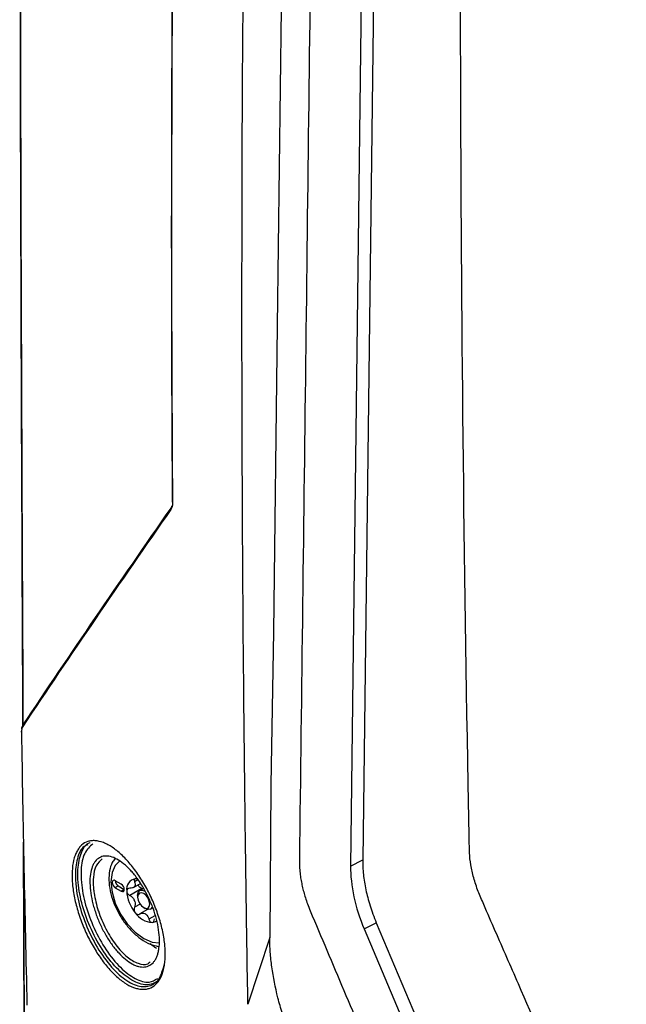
# Model space of a CAD drawing. Header units: millimetres. Extents: x 196 to 867, y -245 to 1107.
# Tile 67 of 79: x 696 to 720, y 840 to 879. Entities that reach past the tile are written whole.
import ezdxf

# ---------------------------------------------------------------- set-up
doc = ezdxf.new("R2010")
doc.units = ezdxf.units.MM

msp = doc.modelspace()

# ---------------------------------------------------------------- linework, layer by layer
at = {"color": 7, "linetype": 'Continuous', "lineweight": 25}
for p, q in [((710.718, 936.182), (709.606, 845.942)), ((710.245, 935.786), (709.135, 845.699)), ((702.156, 859.63), (702.197, 859.729)), ((696.452, 837.407), (696.414, 846.63)), ((696.415, 846.585), (696.431, 842.723)), ((709.135, 845.699), (709.606, 845.942)), ((700.218, 844.995), (699.982, 845.131)), ((700.1, 844.927), (699.982, 844.859)), ((699.982, 844.859), (700.218, 844.723)), ((700.1, 844.927), (700.336, 844.791)), ((700.336, 844.791), (700.218, 844.723)), ((701.02, 844.829), (700.55, 844.557)), ((700.691, 844.864), (700.962, 845.02)), ((701.085, 844.834), (700.941, 844.75)), ((701.052, 844.815), (701.02, 844.829)), ((700.854, 844.559), (700.854, 844.491)), ((701.243, 844.013), (700.938, 843.837)), ((701.09, 844.083), (701.149, 844.049)), ((701.357, 844.029), (701.439, 844.076)), ((709.663, 843.252), (710.134, 843.495)), ((709.663, 843.252), (714.199, 832.497)), ((710.134, 843.495), (714.67, 832.74)), ((705.99, 842.921), (705.143, 840.322))]:
    msp.add_line(p, q, dxfattribs=at)
at = {"color": 8, "linetype": 'Continuous', "lineweight": 25}
for p, q in [((700.857, 845.166), (700.728, 845.091)), ((700.946, 844.224), (700.728, 844.098)), ((701.517, 843.76), (701.294, 843.631)), ((696.431, 842.723), (696.453, 837.278))]:
    msp.add_line(p, q, dxfattribs=at)
at = {"color": 7, "linetype": 'Continuous', "lineweight": 25, "flags": 128}
for points in [[(707.181, 939.755), (707.128, 935.41), (707.042, 928.481), (706.966, 922.305), (706.89, 916.129), (706.814, 909.953), (706.738, 903.777), (706.662, 897.601), (706.51, 885.25), (706.358, 872.898), (706.282, 866.722), (706.135, 854.821), (706.038, 848.859), (705.99, 842.921)], [(700.864, 845.202), (700.838, 845.205), (700.76, 845.206)], [(699.982, 845.131), (699.937, 845.147), (699.899, 845.139), (699.873, 845.11), (699.864, 845.063), (699.873, 845.006), (699.899, 844.947), (699.937, 844.895), (699.982, 844.859)], [(700.218, 844.723), (700.263, 844.707), (700.301, 844.714), (700.327, 844.744), (700.336, 844.791), (700.327, 844.848), (700.301, 844.907), (700.263, 844.958), (700.218, 844.995)], [(700.854, 844.559), (700.877, 844.677), (700.941, 844.75), (701.036, 844.769), (701.149, 844.73)], [(701.09, 844.628), (701, 844.659), (700.923, 844.644), (700.872, 844.585), (700.854, 844.491), (700.872, 844.377), (700.923, 844.259), (701, 844.156), (701.09, 844.083), (701.18, 844.052), (701.257, 844.067), (701.308, 844.125), (701.326, 844.219), (701.308, 844.334), (701.257, 844.452), (701.18, 844.555), (701.09, 844.628)], [(701.428, 844.12), (701.421, 844.102), (701.357, 844.029), (701.262, 844.01), (701.149, 844.049), (701.149, 844.049)]]:
    msp.add_lwpolyline(points, dxfattribs=at)
at = {"color": 8, "linetype": 'Continuous', "lineweight": 25, "flags": 128}
msp.add_lwpolyline([(700.155, 845.895), (699.986, 845.729), (699.859, 845.447), (699.815, 845.091), (699.859, 844.685), (699.986, 844.257), (700.189, 843.835), (700.453, 843.449), (700.76, 843.124), (701.09, 842.883), (701.42, 842.743), (701.695, 842.71)], dxfattribs=at)
at = {"color": 7, "linetype": 'Continuous', "lineweight": 25}
for centre, radius, start, end in [((702.178, 859.597), 0.0397, 124.8718, 215.8161), ((696.349, 850.93), 0.0211, 117.8844, 232.3677), ((696.417, 851.152), 0.0403, 124.6969, 213.4812), ((700.835, 844.802), 0.41, 100.5468, 189.2519), ((700.232, 845.139), 0.25, 181.8666, 238.1281), ((700.958, 844.748), 0.273, 141.0957, 148.703), ((700.619, 844.986), 0.143, 317.6518, 332.1469), ((701.861, 844.802), 1.433, 182.6393, 219.7721), ((701.755, 844.748), 1.094, 199.6999, 202.7114), ((700.201, 844.145), 0.574, 18.3336, 24.0778), ((701.471, 844.355), 0.852, 213.4349, 266.5705), ((701.468, 844.389), 0.638, 237.8448, 242.1606), ((700.982, 843.548), 0.335, 55.8866, 64.1188), ((701.395, 843.826), 0.322, 274.3851, 308.0735)]:
    msp.add_arc(centre, radius, start, end, dxfattribs=at)
for points, knots in [([(696.395, 851.186), (696.362, 858.258), (696.257, 880.26), (696.315, 917.344), (696.611, 962.463), (697.152, 1007.696), (697.724, 1037.969), (698.01, 1053.085)], [0, 0, 0, 0, 0.105927, 0.329591, 0.553266, 0.77693, 1, 1, 1, 1]), ([(697.652, 1032.705), (697.496, 1024.347), (697.059, 1000.835), (696.616, 962.339), (696.315, 917.215), (696.259, 880.175), (696.363, 858.215), (696.396, 851.187)], [0, 0, 0, 0, 0.13712, 0.385746, 0.634359, 0.882985, 1, 1, 1, 1]), ([(703.688, 942.306), (703.562, 938.832), (703.435, 935.359), (703.246, 930.149), (703.184, 928.414), (703.068, 924.946), (703.012, 923.213), (702.748, 914.559), (702.579, 907.659), (702.2, 887.032), (702.119, 873.379), (702.208, 859.829)], [0, 0, 0, 0, 0.125, 0.125, 0.1875, 0.1875, 0.25, 0.25, 0.5, 0.5, 1, 1, 1, 1]), ([(702.212, 859.866), (702.123, 873.418), (702.204, 887.072), (702.583, 907.702), (702.752, 914.602), (703.016, 923.258), (703.072, 924.99), (703.189, 928.459), (703.25, 930.195), (703.44, 935.405), (703.566, 938.879), (703.692, 942.352)], [0, 0, 0, 0, 0.5, 0.5, 0.75, 0.75, 0.8125, 0.8125, 0.875, 0.875, 1, 1, 1, 1]), ([(705.143, 840.322), (705.124, 841.344), (705.107, 842.366), (705.077, 844.411), (705.063, 845.433), (705.023, 848.503), (705, 850.554), (704.942, 856.71), (704.919, 860.824), (704.9, 873.192), (704.95, 881.474), (705.122, 893.952), (705.195, 898.12), (705.373, 906.473), (705.478, 910.659), (705.66, 916.95), (705.725, 919.049), (705.861, 923.252), (705.931, 925.357), (706.048, 928.514), (706.09, 929.566), (706.174, 931.669), (706.216, 932.72), (706.304, 934.821), (706.348, 935.871), (706.442, 937.967), (706.491, 939.014), (706.547, 940.054)], [0, 0, 0, 0, 0.03125, 0.03125, 0.0625, 0.0625, 0.125, 0.125, 0.25, 0.25, 0.5, 0.5, 0.625, 0.625, 0.75, 0.75, 0.8125, 0.8125, 0.875, 0.875, 0.90625, 0.90625, 0.9375, 0.9375, 0.96875, 0.96875, 1, 1, 1, 1]), ([(708.265, 936.929), (708.221, 933.353), (708.177, 929.776), (708.132, 926.199), (708.052, 919.646), (707.888, 906.367), (707.639, 886.148), (707.39, 865.885), (707.225, 852.52), (707.142, 845.796), (707.15, 845.608), (707.174, 845.361), (707.21, 845.134), (707.254, 844.913), (707.309, 844.693), (707.375, 844.468), (707.456, 844.23), (707.525, 844.053), (707.992, 842.946), (708.864, 840.877), (710.207, 837.694), (711.543, 834.526), (712.404, 832.483), (712.891, 831.328), (713.027, 831.043), (713.237, 830.67), (713.456, 830.333), (713.69, 830.02), (713.943, 829.723), (714.176, 829.484), (714.386, 829.296), (714.558, 829.154), (714.754, 829.01), (714.91, 828.909), (717.361, 827.494), (722.289, 824.649), (727.489, 821.647), (730.089, 820.146)], [-0.0796977, -0.0796977, -0.0796977, -0.0796977, 0, 0, 0, 0.1460177, 0.2920354, 0.438053, 0.5840707, 0.5840707, 0.5866513, 0.5892319, 0.5918126, 0.5943932, 0.5969738, 0.5995544, 0.6021351, 0.6047157, 0.6047157, 0.6313328, 0.6579499, 0.6845671, 0.7111842, 0.7111842, 0.715513, 0.7198419, 0.7241707, 0.7284995, 0.7328284, 0.7371572, 0.7393216, 0.741486, 0.7436504, 0.7458148, 0.7458148, 0.8007035, 0.8555921, 0.8555921, 0.8555921, 0.8555921]), ([(732.602, 826.308), (728.362, 828.755), (724.172, 831.229), (719.966, 833.769), (719.902, 833.808), (719.805, 833.867), (719.772, 833.886), (719.708, 833.927), (719.675, 833.948), (719.578, 834.013), (719.514, 834.06), (719.384, 834.159), (719.319, 834.212), (719.126, 834.378), (719.002, 834.498), (718.759, 834.756), (718.641, 834.895), (718.299, 835.337), (718.097, 835.652), (717.878, 836.073), (717.836, 836.158), (717.758, 836.328), (717.721, 836.414), (717.608, 836.67), (716.93, 838.209), (716.255, 839.749), (715.358, 841.804), (714.909, 842.831), (714.425, 843.945), (714.239, 844.374), (714.165, 844.545), (714.129, 844.631), (714.029, 844.89), (713.971, 845.064), (713.873, 845.414), (713.836, 845.583), (713.782, 845.909), (713.766, 846.066), (713.756, 846.293), (713.755, 846.367), (713.752, 846.516), (713.748, 846.74), (713.732, 847.56), (713.718, 848.306), (713.533, 858.454), (713.435, 868.05), (713.391, 887.329), (713.445, 897.013), (713.64, 911.603), (713.724, 916.477), (713.878, 923.803), (713.935, 926.248), (714.046, 931.138), (714.102, 933.582), (714.158, 936.027)], [0, 0, 0, 0, 0.125, 0.125, 0.126953, 0.126953, 0.12793, 0.12793, 0.128906, 0.128906, 0.130859, 0.130859, 0.132813, 0.132813, 0.136719, 0.136719, 0.140625, 0.140625, 0.148438, 0.148438, 0.150391, 0.150391, 0.152344, 0.152344, 0.15625, 0.1875, 0.1875, 0.203125, 0.210938, 0.212891, 0.212891, 0.214844, 0.214844, 0.21875, 0.21875, 0.222656, 0.222656, 0.226563, 0.226563, 0.228516, 0.228516, 0.230469, 0.234375, 0.25, 0.25, 0.5, 0.5, 0.75, 0.75, 0.875, 0.875, 0.9375, 0.9375, 1, 1, 1, 1]), ([(696.35, 851.045), (696.351, 851.059), (696.353, 851.101), (696.368, 851.127), (696.378, 851.145)], [0, 0, 0, 0, 0.325916, 1, 1, 1, 1]), ([(701.913, 842.606), (701.929, 842.431), (701.933, 842.266), (701.921, 842.035), (701.914, 841.96), (701.894, 841.817), (701.881, 841.747), (701.834, 841.552), (701.791, 841.437), (701.711, 841.287), (701.682, 841.241), (701.618, 841.157), (701.583, 841.12), (701.474, 841.021), (701.392, 840.972), (701.256, 840.927), (701.209, 840.916), (701.112, 840.904), (701.013, 840.902), (700.907, 840.918), (700.799, 840.943), (700.743, 840.96), (700.575, 841.025), (700.46, 841.086), (700.227, 841.241), (700.107, 841.337), (699.873, 841.557), (699.757, 841.68), (699.586, 841.887), (699.53, 841.96), (699.419, 842.11), (699.365, 842.188), (699.208, 842.428), (699.108, 842.597), (698.966, 842.865), (698.921, 842.956), (698.834, 843.139), (698.794, 843.231), (698.716, 843.418), (698.679, 843.512), (698.61, 843.702), (698.577, 843.799), (698.488, 844.086), (698.439, 844.274), (698.362, 844.644), (698.335, 844.828), (698.303, 845.177), (698.299, 845.344), (698.315, 845.652), (698.334, 845.794), (698.38, 845.988), (698.398, 846.05), (698.44, 846.165), (698.464, 846.218), (698.516, 846.316), (698.544, 846.361), (698.606, 846.444), (698.64, 846.481), (698.748, 846.58), (698.829, 846.627), (698.961, 846.67), (699.007, 846.68), (699.103, 846.691), (699.153, 846.691), (699.305, 846.68), (699.412, 846.654), (699.579, 846.59), (699.636, 846.563), (699.751, 846.503), (699.808, 846.468), (699.982, 846.353), (700.1, 846.259), (700.277, 846.094), (700.337, 846.035), (700.453, 845.911), (700.569, 845.781), (700.681, 845.638), (700.793, 845.489), (700.848, 845.411), (701.009, 845.17), (701.111, 845.002), (701.253, 844.738), (701.299, 844.648), (701.387, 844.464), (701.43, 844.371), (701.549, 844.09), (701.619, 843.902), (701.71, 843.617), (701.739, 843.521), (701.789, 843.332), (701.811, 843.238), (701.869, 842.961), (701.897, 842.781), (701.913, 842.606)], [0, 0, 0, 0, 0.03125, 0.03125, 0.046875, 0.046875, 0.0625, 0.0625, 0.09375, 0.09375, 0.109375, 0.109375, 0.125, 0.125, 0.15625, 0.15625, 0.171875, 0.171875, 0.1875, 0.203125, 0.203125, 0.21875, 0.21875, 0.25, 0.25, 0.28125, 0.28125, 0.3125, 0.3125, 0.328125, 0.328125, 0.34375, 0.34375, 0.375, 0.375, 0.390625, 0.390625, 0.40625, 0.40625, 0.421875, 0.421875, 0.4375, 0.4375, 0.46875, 0.46875, 0.5, 0.5, 0.53125, 0.53125, 0.5625, 0.5625, 0.578125, 0.578125, 0.59375, 0.59375, 0.609375, 0.609375, 0.625, 0.625, 0.65625, 0.65625, 0.671875, 0.671875, 0.6875, 0.6875, 0.71875, 0.71875, 0.734375, 0.734375, 0.75, 0.75, 0.78125, 0.78125, 0.796875, 0.796875, 0.8125, 0.828125, 0.828125, 0.84375, 0.84375, 0.875, 0.875, 0.890625, 0.890625, 0.90625, 0.90625, 0.9375, 0.9375, 0.953125, 0.953125, 0.96875, 0.96875, 1, 1, 1, 1]), ([(698.922, 846.523), (698.87, 846.505), (698.675, 846.438), (698.487, 846.014), (698.409, 845.395), (698.475, 844.644), (698.676, 843.811), (699.08, 842.85), (699.614, 841.998), (700.212, 841.362), (700.806, 841.012), (701.321, 840.987), (701.717, 841.256), (701.834, 841.657), (701.891, 841.852)], [0, 0, 0, 0, 0.0322598, 0.1223071, 0.2123595, 0.2677976, 0.3586265, 0.4510878, 0.5447246, 0.6384338, 0.7311901, 0.8230483, 0.9136804, 1, 1, 1, 1]), ([(701.681, 841.258), (701.549, 841.178), (701.277, 841.014), (700.711, 841.175), (700.105, 841.625), (699.523, 842.334), (699.033, 843.211), (698.682, 844.161), (698.531, 844.964), (698.514, 845.682), (698.653, 846.241), (698.845, 846.589), (699.007, 846.615), (699.01, 846.615)], [0, 0, 0, 0, 0.100033, 0.206305, 0.312075, 0.416843, 0.520213, 0.622571, 0.724995, 0.788521, 0.892952, 0.998359, 1, 1, 1, 1]), ([(699.113, 846.571), (698.994, 846.463), (698.759, 846.248), (698.644, 845.661), (698.657, 844.971), (698.805, 844.188), (699.144, 843.264), (699.619, 842.41), (700.181, 841.718), (700.766, 841.281), (701.285, 841.123), (701.527, 841.266), (701.634, 841.328)], [0, 0, 0, 0, 0.1074431, 0.2138646, 0.2785962, 0.3829609, 0.4872831, 0.5926516, 0.6994528, 0.8072797, 0.9156197, 1, 1, 1, 1]), ([(698.998, 845.036), (698.996, 845.16), (699.003, 845.276), (699.034, 845.486), (699.057, 845.581), (699.105, 845.708), (699.124, 845.748), (699.164, 845.821), (699.185, 845.854), (699.256, 845.944), (699.31, 845.992), (699.433, 846.061), (699.499, 846.081), (699.607, 846.092), (699.644, 846.092), (699.72, 846.085), (699.76, 846.078), (699.881, 846.048), (699.963, 846.014), (700.134, 845.921), (700.223, 845.861), (700.398, 845.719), (700.486, 845.636), (700.617, 845.496), (700.66, 845.446), (700.746, 845.342), (700.788, 845.289), (700.911, 845.121), (700.991, 845.001), (701.143, 844.745), (701.213, 844.613), (701.31, 844.409), (701.34, 844.34), (701.399, 844.2), (701.427, 844.128), (701.505, 843.916), (701.549, 843.775), (701.622, 843.494), (701.651, 843.354), (701.691, 843.084), (701.702, 842.953), (701.706, 842.709), (701.699, 842.595), (701.675, 842.436), (701.665, 842.385), (701.641, 842.289), (701.627, 842.244), (701.594, 842.159), (701.576, 842.12), (701.536, 842.047), (701.513, 842.013), (701.441, 841.921), (701.386, 841.873), (701.263, 841.804), (701.194, 841.783), (701.049, 841.768), (700.972, 841.774), (700.851, 841.804), (700.809, 841.818), (700.725, 841.851), (700.683, 841.871), (700.555, 841.941), (700.468, 842), (700.29, 842.144), (700.203, 842.227), (700.074, 842.367), (700.031, 842.416), (699.946, 842.52), (699.904, 842.574), (699.781, 842.744), (699.702, 842.863), (699.554, 843.117), (699.483, 843.252), (699.355, 843.526), (699.298, 843.665), (699.221, 843.878), (699.197, 843.95), (699.153, 844.093), (699.133, 844.163), (699.079, 844.374), (699.051, 844.512), (699.012, 844.783), (699.001, 844.912), (698.998, 845.036)], [0, 0, 0, 0, 0.03125, 0.03125, 0.0625, 0.0625, 0.078125, 0.078125, 0.09375, 0.09375, 0.125, 0.125, 0.15625, 0.15625, 0.171875, 0.171875, 0.1875, 0.1875, 0.21875, 0.21875, 0.25, 0.25, 0.28125, 0.28125, 0.296875, 0.296875, 0.3125, 0.3125, 0.34375, 0.34375, 0.375, 0.375, 0.390625, 0.390625, 0.40625, 0.40625, 0.4375, 0.4375, 0.46875, 0.46875, 0.5, 0.5, 0.53125, 0.53125, 0.546875, 0.546875, 0.5625, 0.5625, 0.578125, 0.578125, 0.59375, 0.59375, 0.625, 0.625, 0.65625, 0.65625, 0.6875, 0.6875, 0.703125, 0.703125, 0.71875, 0.71875, 0.75, 0.75, 0.78125, 0.78125, 0.796875, 0.796875, 0.8125, 0.8125, 0.84375, 0.84375, 0.875, 0.875, 0.90625, 0.90625, 0.921875, 0.921875, 0.9375, 0.9375, 0.96875, 0.96875, 1, 1, 1, 1]), ([(699.478, 845.978), (699.392, 845.903), (699.218, 845.753), (699.13, 845.372), (699.127, 845.105), (699.126, 845.031)], [0, 0, 0, 0, 0.414556, 0.836154, 1, 1, 1, 1]), ([(699.961, 845.977), (699.928, 845.932), (699.832, 845.802), (699.755, 845.52), (699.724, 845.148), (699.776, 844.733), (699.902, 844.301), (700.097, 843.876), (700.35, 843.48), (700.65, 843.132), (700.983, 842.851), (701.323, 842.65), (701.55, 842.598), (701.657, 842.574)], [0, 0, 0, 0, 0.047817, 0.137245, 0.231166, 0.327898, 0.424983, 0.521776, 0.618495, 0.715487, 0.813115, 0.91181, 1, 1, 1, 1]), ([(709.606, 845.942), (709.604, 845.754), (709.623, 845.373), (709.717, 844.783), (709.878, 844.165), (710.037, 843.726), (710.134, 843.495)], [0.62581149, 0.62581149, 0.62581149, 0.62581149, 0.62840409, 0.63099669, 0.6335893, 0.6361819, 0.6361819, 0.6361819, 0.6361819]), ([(709.135, 845.699), (709.13, 845.329), (709.173, 844.923), (709.353, 844.089), (709.49, 843.662), (709.663, 843.252)], [0, 0, 0, 0, 0.5, 0.5, 1, 1, 1, 1]), ([(700.76, 845.206), (700.736, 845.204), (700.719, 845.191), (700.708, 845.149), (700.713, 845.121), (700.728, 845.091)], [0, 0, 0, 0, 0.5, 0.5, 1, 1, 1, 1]), ([(700.55, 844.838), (700.516, 844.84), (700.486, 844.832), (700.442, 844.796), (700.43, 844.769), (700.43, 844.736)], [0, 0, 0, 0, 0.5, 0.5, 1, 1, 1, 1]), ([(700.728, 845.091), (700.744, 845.059), (700.754, 845.028), (700.761, 844.97), (700.757, 844.943), (700.745, 844.919)], [0, 0, 0, 0, 0.5, 0.5, 1, 1, 1, 1]), ([(701.02, 844.829), (700.998, 844.838), (700.956, 844.858), (700.908, 844.905), (700.884, 844.947), (700.882, 844.969), (700.881, 844.974)], [0, 0, 0, 0, 0.3182, 0.637979, 0.926078, 1, 1, 1, 1]), ([(699.159, 844.645), (699.204, 844.417), (699.249, 844.188), (699.404, 843.719), (699.605, 843.24), (699.998, 842.612), (700.442, 842.137), (700.873, 841.89), (701.19, 841.837), (701.311, 841.941), (701.342, 841.968)], [0, 0, 0, 0, 0.1547873, 0.1552875, 0.312839, 0.4720993, 0.6317789, 0.7905503, 0.9472825, 1, 1, 1, 1]), ([(700.43, 844.736), (700.43, 844.704), (700.442, 844.668), (700.485, 844.604), (700.516, 844.576), (700.55, 844.557)], [0, 0, 0, 0, 0.5, 0.5, 1, 1, 1, 1]), ([(700.55, 844.557), (700.586, 844.537), (700.62, 844.512), (700.681, 844.452), (700.706, 844.417), (700.725, 844.379)], [0, 0, 0, 0, 0.5, 0.5, 1, 1, 1, 1]), ([(700.728, 844.098), (700.713, 844.068), (700.708, 844.03), (700.719, 843.954), (700.736, 843.916), (700.76, 843.886)], [0, 0, 0, 0, 0.5, 0.5, 1, 1, 1, 1]), ([(700.76, 843.886), (700.784, 843.856), (700.816, 843.834), (700.879, 843.817), (700.911, 843.821), (700.938, 843.837)], [0, 0, 0, 0, 0.5, 0.5, 1, 1, 1, 1]), ([(700.938, 843.837), (700.967, 843.853), (700.998, 843.864), (701.064, 843.868), (701.097, 843.863), (701.128, 843.849)], [0, 0, 0, 0, 0.5, 0.5, 1, 1, 1, 1]), ([(701.294, 843.631), (701.306, 843.593), (701.324, 843.56), (701.37, 843.514), (701.396, 843.503), (701.42, 843.505)], [0, 0, 0, 0, 0.5, 0.5, 1, 1, 1, 1]), ([(701.42, 843.505), (701.444, 843.507), (701.466, 843.523), (701.496, 843.575), (701.504, 843.611), (701.505, 843.65)], [0, 0, 0, 0, 0.5, 0.5, 1, 1, 1, 1]), ([(707.179, 838.096), (707.136, 838.201), (707.092, 838.306), (707.007, 838.514), (706.965, 838.619), (706.843, 838.931), (706.765, 839.138), (706.617, 839.551), (706.547, 839.757), (706.42, 840.167), (706.362, 840.371), (706.206, 840.983), (706.127, 841.383), (706.047, 841.969), (706.027, 842.162), (705.998, 842.545), (705.991, 842.734), (705.99, 842.921)], [0, 0, 0, 0, 0.0625, 0.0625, 0.125, 0.125, 0.25, 0.25, 0.375, 0.375, 0.5, 0.5, 0.75, 0.75, 0.875, 0.875, 1, 1, 1, 1]), ([(701.581, 842.497), (701.543, 842.52), (701.507, 842.548), (701.429, 842.607), (701.386, 842.639), (701.346, 842.674)], [0, 0, 0, 0, 0.5, 0.5, 1, 1, 1, 1])]:
    msp.add_open_spline(points, degree=3, knots=knots, dxfattribs=at)
for points in [[(702.208, 859.829), (702.209, 859.721), (702.187, 859.633), (702.146, 859.574)], [(702.146, 859.574), (700.152, 856.712), (698.23, 853.896), (696.384, 851.129)], [(696.394, 851.185), (698.24, 853.952), (700.162, 856.768), (702.156, 859.63)], [(696.384, 851.129), (696.351, 851.08), (696.334, 851.005), (696.336, 850.913)], [(696.336, 850.913), (696.395, 847.366), (696.467, 843.827), (696.55, 840.294)], [(700.725, 844.89), (700.687, 844.851), (700.623, 844.832), (700.55, 844.838)], [(700.745, 844.326), (700.769, 844.246), (700.76, 844.164), (700.728, 844.098)], [(701.17, 843.825), (701.228, 843.783), (701.27, 843.712), (701.294, 843.631)]]:
    msp.add_open_spline(points, degree=3, dxfattribs=at)
at = {"color": 8, "linetype": 'Continuous', "lineweight": 25}
msp.add_open_spline([(699.126, 845.031), (699.127, 844.97), (699.13, 844.907), (699.141, 844.778), (699.149, 844.712), (699.159, 844.645)], degree=3, knots=[0, 0, 0, 0, 0.5, 0.5, 1, 1, 1, 1], dxfattribs=at)

doc.saveas('drawing.dxf')
